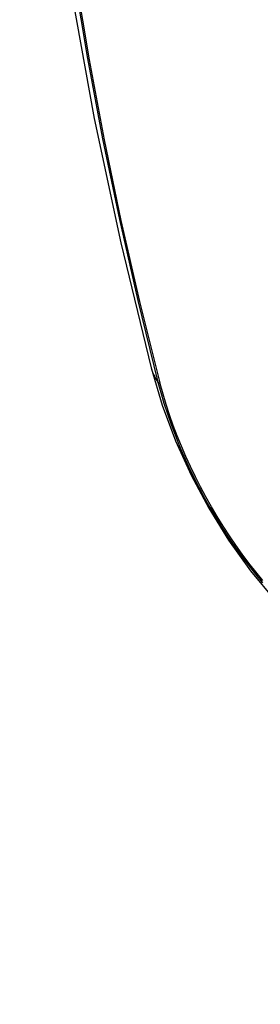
# Model space of a CAD drawing. Header units: inches. Extents: x 584 to 685, y 233 to 314.
# Tile 63 of 78: x 673.5219 to 673.6144, y 254.5799 to 254.9585. Entities that reach past the tile are written whole.
import ezdxf

# ---------------------------------------------------------------- set-up
doc = ezdxf.new("R2010")
doc.units = ezdxf.units.IN
doc.header["$MEASUREMENT"] = 0
doc.layers.add('Visible Edges(ANSI)', color=7, linetype='Continuous', lineweight=25)
doc.layers.add('Visible Tangent Edges(ANSI)', color=7, linetype='Continuous', lineweight=25)

msp = doc.modelspace()

# ---------------------------------------------------------------- linework, layer by layer
at = {"layer": 'Visible Edges(ANSI)', "flags": 128}
for points in [[(673.57597, 255.53172), (673.56312, 255.49366), (673.55206, 255.45448), (673.54276, 255.41424), (673.5352, 255.37302), (673.52936, 255.33088), (673.52522, 255.28788), (673.52274, 255.24409), (673.52192, 255.19956), (673.52274, 255.15437), (673.52516, 255.10856), (673.52918, 255.0622), (673.53478, 255.01537), (673.54193, 254.96812), (673.55061, 254.92052), (673.5608, 254.87264), (673.57248, 254.82456)], [(673.57248, 254.82456), (673.57672, 254.81026), (673.58186, 254.79654), (673.58784, 254.78334), (673.59465, 254.77062), (673.60226, 254.75837), (673.6107, 254.74658), (673.62002, 254.73526), (673.63027, 254.72445)]]:
    msp.add_lwpolyline(points, dxfattribs=at)
at = {"layer": 'Visible Tangent Edges(ANSI)'}
msp.add_line((673.576, 254.81843), (673.57588, 254.81889), dxfattribs=at)
at = {"layer": 'Visible Tangent Edges(ANSI)', "flags": 128}
for points in [[(673.54289, 254.97419), (673.54801, 254.94354), (673.55379, 254.91269), (673.56024, 254.88165), (673.56734, 254.85046), (673.5751, 254.81913)], [(673.57588, 254.81889), (673.56811, 254.85015), (673.56099, 254.88127), (673.55453, 254.91224), (673.54873, 254.94304), (673.5436, 254.97363)], [(673.5751, 254.81913), (673.57619, 254.81508), (673.57739, 254.81102), (673.57871, 254.80695), (673.58013, 254.80287), (673.58165, 254.7988), (673.58328, 254.79474), (673.58501, 254.79069), (673.58683, 254.78666), (673.58876, 254.78266), (673.59077, 254.77868), (673.59288, 254.77475), (673.59507, 254.77086), (673.59734, 254.76701), (673.5997, 254.76322), (673.60213, 254.75949), (673.60464, 254.75583), (673.60721, 254.75223), (673.60986, 254.74871), (673.61256, 254.74527), (673.61532, 254.74192)], [(673.61543, 254.74285), (673.61273, 254.74614), (673.61009, 254.74952), (673.60751, 254.75297), (673.60499, 254.75649), (673.60254, 254.76008), (673.60016, 254.76372), (673.59786, 254.76743), (673.59564, 254.77119), (673.5935, 254.77499), (673.59144, 254.77884), (673.58947, 254.78272), (673.58758, 254.78664), (673.58579, 254.79058), (673.58409, 254.79454), (673.58249, 254.79851), (673.58099, 254.8025), (673.57958, 254.80649), (673.57828, 254.81048), (673.57709, 254.81446), (673.576, 254.81843)]]:
    msp.add_lwpolyline(points, dxfattribs=at)
at = {"layer": 'Visible Tangent Edges(ANSI)'}
for centre, major_axis, ratio, start_param, end_param in [((673.87154, 254.93048), (-0.17318, 0.29996), 0.57735, 5.05527, 10.652693), ((673.68685, 254.85403), (-0.11437, -0.02947), 0.354513, 0, 0.141666), ((673.58441, 254.82203), (-0.00953, -0.00245), 0.359305, 0.141946, 0.405653)]:
    msp.add_ellipse(centre, major_axis=major_axis, ratio=ratio, start_param=start_param, end_param=end_param, dxfattribs=at)
msp.add_ellipse((673.87214, 254.93082), major_axis=(0.17111, -0.29637), ratio=0.57735, dxfattribs=at)

doc.saveas('drawing.dxf')
